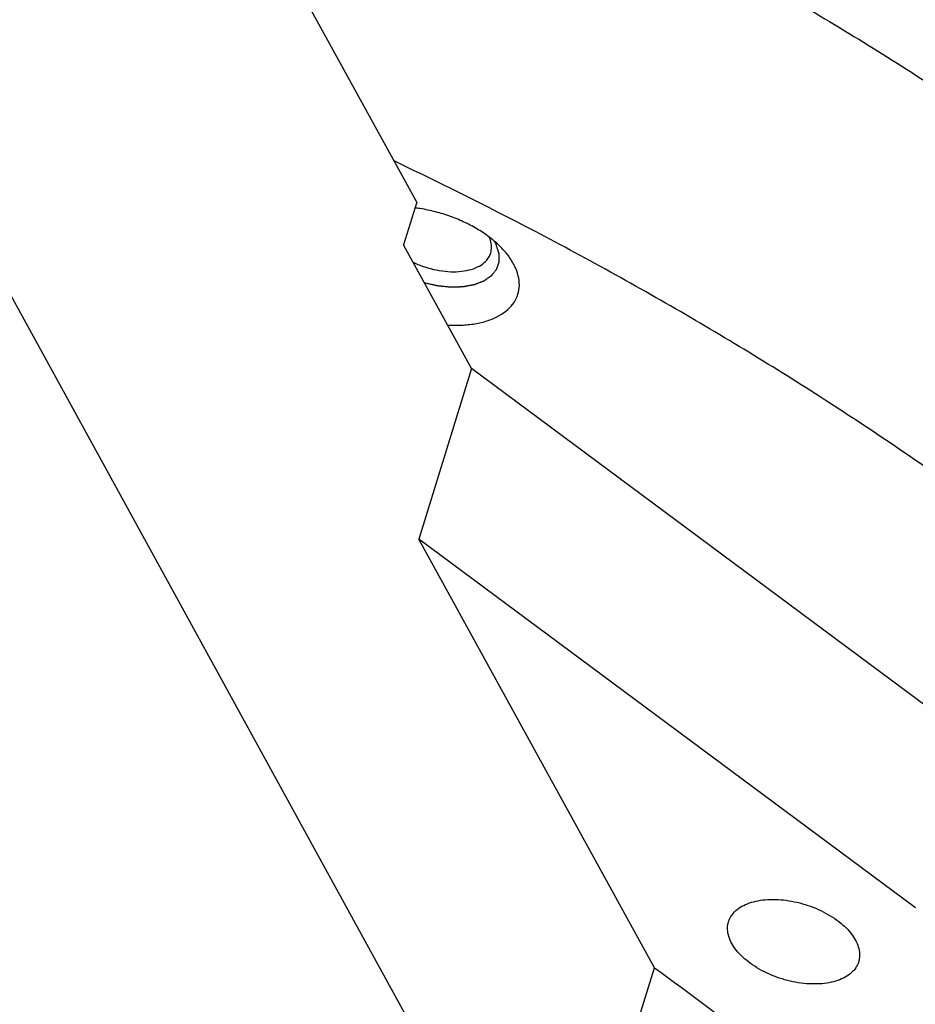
# Model space of a CAD drawing. Header units: millimetres. Extents: x 0 to 594, y 0 to 420.
# Tile 126 of 256: x 539.41 to 542.7, y 210.51 to 214.13. Entities that reach past the tile are written whole.
import ezdxf

# ---------------------------------------------------------------- set-up
doc = ezdxf.new("R2010")
doc.units = ezdxf.units.MM
doc.header["$LTSCALE"] = 32.67
doc.layers.get('0').update_dxf_attribs({"linetype": 'CONTINUOUS'})

msp = doc.modelspace()

# ---------------------------------------------------------------- linework, layer by layer
at = {"color": 7, "linetype": 'CONTINUOUS'}
for p, q in [((542.69829, 207.06675), (529.74424, 230.65112)), ((540.86707, 213.46079), (532.56039, 228.58409)), ((540.86707, 213.46079), (540.81866, 213.30413)), ((541.06876, 212.84877), (540.81866, 213.30413)), ((541.06876, 212.84877), (540.87511, 212.22211)), ((542.89272, 211.49389), (541.06876, 212.84877)), ((541.74007, 210.64735), (540.87511, 212.22211)), ((542.69907, 210.86723), (540.87511, 212.22211)), ((541.498, 209.86402), (541.74007, 210.64735))]:
    msp.add_line(p, q, dxfattribs=at)
for points, knots in [([(539.83778, 215.33697), (540.0357, 215.26411), (540.44907, 215.10255), (541.06575, 214.8308), (541.68313, 214.52432), (542.27573, 214.19456), (542.84003, 213.84346), (543.37272, 213.47307), (543.87068, 213.08558), (544.33095, 212.68327), (544.61615, 212.40153), (544.75141, 212.25866)], [0, 0, 0, 0, 0.1082017, 0.2276582, 0.3456494, 0.4617308, 0.5754822, 0.6865137, 0.7944731, 0.8990532, 1, 1, 1, 1]), ([(544.38831, 211.08367), (544.25368, 211.22588), (543.96987, 211.50633), (543.51196, 211.90691), (543.01668, 212.29283), (542.48694, 212.66182), (541.92581, 213.01174), (541.35691, 213.32922), (540.97177, 213.52222), (540.78615, 213.61055)], [0, 0, 0, 0, 0.1328004, 0.2703603, 0.4123494, 0.5583679, 0.7079572, 0.8606103, 1, 1, 1, 1]), ([(541.18509, 213.28542), (541.1817, 213.28913), (541.1667, 213.30479), (541.13688, 213.3307), (541.09303, 213.36056), (541.04414, 213.3868), (540.99151, 213.40873), (540.93655, 213.42575), (540.89242, 213.43497), (540.86692, 213.43854), (540.86032, 213.43934)], [0, 0, 0, 0, 0.0411448, 0.1774611, 0.322752, 0.4748771, 0.631273, 0.789132, 0.9455664, 1, 1, 1, 1]), ([(541.13894, 213.27334), (541.13985, 213.27626), (541.1426, 213.28771), (541.14214, 213.30825), (541.13667, 213.32467), (541.13315, 213.33236)], [0, 0, 0, 0, 0.1509196, 0.5806502, 1, 1, 1, 1]), ([(540.85399, 213.23952), (540.85482, 213.23912), (540.86882, 213.2325), (540.89687, 213.22145), (540.93894, 213.21041), (540.98098, 213.20466), (541.02123, 213.20447), (541.05801, 213.20985), (541.08985, 213.22063), (541.11546, 213.23658), (541.13155, 213.25505), (541.13735, 213.26821), (541.13894, 213.27334)], [0, 0, 0, 0, 0.0087695, 0.1468191, 0.2854269, 0.4205516, 0.5484663, 0.6661546, 0.7717863, 0.8653294, 0.9492553, 1, 1, 1, 1]), ([(541.2268, 213.22568), (541.22063, 213.23825), (541.20764, 213.25902), (541.19207, 213.27779), (541.18509, 213.28542)], [0, 0, 0, 0, 0.5753213, 1, 1, 1, 1]), ([(540.98062, 213.00906), (540.98181, 213.00899), (541.00074, 213.00789), (541.03641, 213.00779), (541.08599, 213.01347), (541.13078, 213.02487), (541.16963, 213.04175), (541.20149, 213.06381), (541.2254, 213.09065), (541.24034, 213.12163), (541.24561, 213.15561), (541.24115, 213.19123), (541.2324, 213.21426), (541.2268, 213.22568)], [0, 0, 0, 0, 0.0088048, 0.1392441, 0.2616546, 0.3746738, 0.4777323, 0.571331, 0.6573189, 0.7389814, 0.8206137, 0.9065189, 1, 1, 1, 1]), ([(542.01264, 210.81671), (542.01382, 210.82054), (542.01824, 210.83188), (542.03, 210.84934), (542.05001, 210.86685), (542.07535, 210.88078), (542.10532, 210.89091), (542.13913, 210.89703), (542.16292, 210.89831), (542.17523, 210.89831)], [0, 0, 0, 0, 0.0618238, 0.1872114, 0.3218326, 0.4695703, 0.632148, 0.8094582, 1, 1, 1, 1]), ([(542.17523, 210.89831), (542.18822, 210.89831), (542.21472, 210.8968), (542.2545, 210.89047), (542.2942, 210.88019), (542.33276, 210.86624), (542.36913, 210.84898), (542.40236, 210.82887), (542.43157, 210.80646), (542.45596, 210.78231), (542.47492, 210.75703), (542.48789, 210.73123), (542.49445, 210.70549), (542.49423, 210.68456), (542.49149, 210.67282), (542.49034, 210.66909)], [0, 0, 0, 0, 0.0897519, 0.1828502, 0.2776637, 0.3724655, 0.4655294, 0.5552261, 0.6401255, 0.719112, 0.7915234, 0.8573214, 0.9172867, 0.9731641, 1, 1, 1, 1]), ([(542.32775, 210.5875), (542.31475, 210.5875), (542.28825, 210.58901), (542.24847, 210.59533), (542.20877, 210.60561), (542.17022, 210.61957), (542.13384, 210.63683), (542.10061, 210.65693), (542.07141, 210.67935), (542.04701, 210.7035), (542.02806, 210.72878), (542.01508, 210.75458), (542.00853, 210.78032), (542.00874, 210.80125), (542.01148, 210.81299), (542.01264, 210.81671)], [0, 0, 0, 0, 0.0897519, 0.1828502, 0.2776637, 0.3724655, 0.4655294, 0.5552261, 0.6401255, 0.719112, 0.7915234, 0.8573214, 0.9172867, 0.9731641, 1, 1, 1, 1]), ([(541.74007, 210.64735), (541.87247, 210.55201), (542.1294, 210.35778), (542.49462, 210.05213), (542.8331, 209.73729), (543.14326, 209.4147), (543.42368, 209.08584), (543.67306, 208.75219), (543.8902, 208.41534), (544.01527, 208.1851), (544.07176, 208.06998)], [0, 0, 0, 0, 0.1394886, 0.275245, 0.4069939, 0.534511, 0.6576314, 0.7762581, 0.8903709, 1, 1, 1, 1]), ([(542.49034, 210.66909), (542.48915, 210.66527), (542.48473, 210.65393), (542.47297, 210.63647), (542.45296, 210.61896), (542.42762, 210.60502), (542.39765, 210.5949), (542.36384, 210.58878), (542.34005, 210.5875), (542.32775, 210.5875)], [0, 0, 0, 0, 0.0618238, 0.1872114, 0.3218326, 0.4695703, 0.632148, 0.8094582, 1, 1, 1, 1])]:
    msp.add_open_spline(points, degree=3, knots=knots, dxfattribs=at)
at = {"color": 2, "linetype": 'CONTINUOUS'}
for points, knots in [([(540.89526, 213.16461, 19.00425), (540.89781, 213.16404, 19.00455), (540.90292, 213.1629, 19.00514), (540.91057, 213.16118, 19.00604), (540.91695, 213.15976, 19.00678), (540.92206, 213.15861, 19.00737), (540.92588, 213.15776, 19.00782), (540.92971, 213.1569, 19.00827), (540.93354, 213.15604, 19.00871), (540.93673, 213.15533, 19.00908), (540.93928, 213.15476, 19.00938), (540.94087, 213.1544, 19.00957), (540.94199, 213.15415, 19.0097), (540.94263, 213.15401, 19.00977), (540.94311, 213.1539, 19.00983), (540.94351, 213.15381, 19.00988), (540.94382, 213.15374, 19.00991), (540.94406, 213.15369, 19.00994), (540.94426, 213.15364, 19.00996), (540.94442, 213.15363, 19.01001), (540.94466, 213.1536, 19.01008), (540.94517, 213.15355, 19.01022), (540.94596, 213.15348, 19.01045), (540.9469, 213.15338, 19.01072), (540.94784, 213.15329, 19.01099), (540.9491, 213.15316, 19.01135), (540.95068, 213.153, 19.0118), (540.95257, 213.15282, 19.01234), (540.95446, 213.15263, 19.01288), (540.95697, 213.15238, 19.0136), (540.96012, 213.15206, 19.01451), (540.96516, 213.15156, 19.01595), (540.97145, 213.15093, 19.01775), (540.97775, 213.1503, 19.01955), (540.98279, 213.1498, 19.021), (540.98594, 213.14949, 19.0219), (540.98814, 213.14927, 19.02253), (540.9894, 213.14914, 19.02289), (540.99034, 213.14905, 19.02316), (540.99113, 213.14897, 19.02339), (540.99176, 213.14891, 19.02356), (540.99223, 213.14886, 19.0237), (540.99263, 213.14882, 19.02381), (540.99292, 213.14883, 19.02396), (540.99322, 213.14884, 19.02409), (540.99359, 213.14886, 19.02427), (540.99449, 213.14888, 19.02469), (540.99583, 213.14893, 19.02531), (540.99761, 213.14899, 19.02615), (540.9994, 213.14905, 19.02699), (541.00178, 213.14913, 19.0281), (541.00476, 213.14923, 19.0295), (541.00833, 213.14934, 19.03117), (541.01191, 213.14946, 19.03284), (541.01548, 213.14958, 19.03452), (541.01905, 213.1497, 19.03619), (541.02263, 213.14982, 19.03786), (541.0262, 213.14994, 19.03953), (541.02918, 213.15004, 19.04093), (541.03156, 213.15011, 19.04204), (541.03335, 213.15017, 19.04288), (541.03513, 213.15023, 19.04372), (541.03647, 213.15028, 19.04434), (541.03737, 213.15031, 19.04476), (541.03774, 213.15032, 19.04494), (541.03804, 213.15033, 19.04508), (541.03834, 213.15033, 19.04521), (541.03867, 213.1504, 19.04544), (541.03908, 213.15048, 19.04572), (541.03961, 213.15058, 19.04608), (541.04028, 213.15071, 19.04654), (541.04109, 213.15086, 19.04709), (541.04216, 213.15106, 19.04782), (541.04405, 213.15142, 19.0491), (541.04673, 213.15192, 19.05093), (541.05103, 213.15273, 19.05386), (541.0564, 213.15375, 19.05752), (541.06177, 213.15476, 19.06118), (541.06607, 213.15558, 19.06411), (541.06876, 213.15608, 19.06594), (541.07091, 213.15649, 19.0674), (541.07252, 213.15679, 19.0685), (541.07413, 213.1571, 19.0696), (541.07547, 213.15735, 19.07051), (541.07655, 213.15756, 19.07124), (541.07735, 213.15771, 19.07179), (541.07816, 213.15786, 19.07234), (541.07883, 213.15799, 19.0728), (541.07927, 213.15807, 19.0731), (541.07947, 213.15811, 19.07324), (541.07961, 213.15813, 19.07332), (541.07975, 213.15819, 19.07346), (541.07992, 213.15825, 19.07363), (541.08015, 213.15834, 19.07385), (541.08043, 213.15846, 19.07412), (541.08077, 213.15859, 19.07445), (541.08123, 213.15877, 19.07489), (541.08203, 213.15908, 19.07565), (541.08317, 213.15953, 19.07675), (541.085, 213.16025, 19.0785), (541.08729, 213.16114, 19.08069), (541.09003, 213.16222, 19.08332), (541.09368, 213.16365, 19.08683), (541.09734, 213.16508, 19.09033), (541.10099, 213.16651, 19.09384), (541.10373, 213.16759, 19.09647), (541.10602, 213.16848, 19.09866), (541.10785, 213.1692, 19.10041), (541.10922, 213.16974, 19.10173), (541.11059, 213.17028, 19.10304), (541.11173, 213.17072, 19.10414), (541.11264, 213.17108, 19.10501), (541.11322, 213.17131, 19.10556), (541.11367, 213.17148, 19.106), (541.11402, 213.17162, 19.10633), (541.1143, 213.17173, 19.1066), (541.1145, 213.17181, 19.10679), (541.11461, 213.17185, 19.1069), (541.11471, 213.17188, 19.10698), (541.11477, 213.17193, 19.10708), (541.11486, 213.172, 19.1072), (541.11501, 213.17211, 19.10741), (541.11524, 213.17226, 19.10772), (541.11551, 213.17245, 19.10809), (541.11586, 213.1727, 19.10858), (541.11631, 213.17301, 19.1092), (541.11703, 213.17351, 19.11018), (541.11792, 213.17413, 19.11142), (541.119, 213.17488, 19.11289), (541.12007, 213.17563, 19.11437), (541.1215, 213.17662, 19.11634), (541.12329, 213.17787, 19.1188), (541.12544, 213.17937, 19.12176), (541.1283, 213.18136, 19.1257), (541.13117, 213.18336, 19.12964), (541.13403, 213.18535, 19.13358), (541.13618, 213.18685, 19.13653), (541.13797, 213.18809, 19.139), (541.1394, 213.18909, 19.14097), (541.14029, 213.18972, 19.1422), (541.14092, 213.19015, 19.14306), (541.14128, 213.1904, 19.14355), (541.14155, 213.19059, 19.14392), (541.14177, 213.19074, 19.14423), (541.14195, 213.19087, 19.14447), (541.14208, 213.19096, 19.14466), (541.1422, 213.19104, 19.14481), (541.14226, 213.19112, 19.14495), (541.14235, 213.19123, 19.14514), (541.14255, 213.19149, 19.14557), (541.14285, 213.19187, 19.14623), (541.14322, 213.19234, 19.14702), (541.14359, 213.1928, 19.14781), (541.14407, 213.19342, 19.14886), (541.14468, 213.19419, 19.15018), (541.14542, 213.19512, 19.15176), (541.14615, 213.19605, 19.15334), (541.14713, 213.19729, 19.15545), (541.14835, 213.19884, 19.15808), (541.15031, 213.20131, 19.16229), (541.15275, 213.20441, 19.16756), (541.15519, 213.2075, 19.17283), (541.15715, 213.20997, 19.17704), (541.15837, 213.21152, 19.17967), (541.15922, 213.21261, 19.18152), (541.15971, 213.21322, 19.18257), (541.16008, 213.21369, 19.18336), (541.16038, 213.21408, 19.18402), (541.16063, 213.21438, 19.18454), (541.16081, 213.21462, 19.18494), (541.16097, 213.21481, 19.18527), (541.16102, 213.21499, 19.18554), (541.16108, 213.21517, 19.18581), (541.16116, 213.21539, 19.18615), (541.16134, 213.21593, 19.18695), (541.16161, 213.21673, 19.18817), (541.16197, 213.2178, 19.18979), (541.16234, 213.21887, 19.1914), (541.16282, 213.2203, 19.19356), (541.16342, 213.22208, 19.19626), (541.16415, 213.22422, 19.19949), (541.16487, 213.22637, 19.20273), (541.1656, 213.22851, 19.20597), (541.16632, 213.23065, 19.2092), (541.16705, 213.23279, 19.21244), (541.16777, 213.23493, 19.21568), (541.16838, 213.23672, 19.21837), (541.16886, 213.23814, 19.22053), (541.16922, 213.23921, 19.22215), (541.16958, 213.24028, 19.22377), (541.16986, 213.24109, 19.22498), (541.17004, 213.24162, 19.22579), (541.17011, 213.24184, 19.22613), (541.17017, 213.24202, 19.22639), (541.17024, 213.2422, 19.22666), (541.17023, 213.24245, 19.227), (541.17022, 213.24275, 19.22741), (541.17021, 213.24314, 19.22794), (541.1702, 213.24364, 19.22862), (541.17019, 213.24423, 19.22943), (541.17017, 213.24503, 19.2305), (541.17014, 213.24642, 19.23239), (541.1701, 213.2484, 19.23509), (541.17002, 213.25157, 19.2394), (541.16993, 213.25554, 19.24479), (541.16984, 213.25951, 19.25017), (541.16977, 213.26268, 19.25449), (541.16973, 213.26466, 19.25718), (541.16969, 213.26625, 19.25934), (541.16967, 213.26744, 19.26095), (541.16964, 213.26863, 19.26257), (541.16962, 213.26962, 19.26392), (541.1696, 213.27041, 19.26499), (541.16958, 213.27101, 19.2658), (541.16957, 213.2716, 19.26661), (541.16956, 213.2721, 19.26728), (541.16955, 213.27242, 19.26772), (541.16955, 213.27257, 19.26792), (541.16955, 213.27267, 19.26806), (541.1695, 213.2728, 19.26822), (541.16945, 213.27295, 19.2684), (541.16938, 213.27315, 19.26865), (541.1693, 213.27341, 19.26897), (541.16919, 213.27372, 19.26934), (541.16905, 213.27412, 19.26984), (541.16881, 213.27484, 19.27071), (541.16847, 213.27586, 19.27196), (541.16791, 213.27749, 19.27396), (541.16722, 213.27953, 19.27646), (541.16639, 213.28198, 19.27946), (541.16555, 213.28443, 19.28245), (541.16472, 213.28687, 19.28545), (541.16361, 213.29014, 19.28945), (541.16223, 213.29422, 19.29444), (541.16056, 213.29911, 19.30044), (541.15945, 213.30238, 19.30443), (541.1589, 213.30401, 19.30643)], [0, 0, 0, 0, 0.015625, 0.03125, 0.046875, 0.0546875, 0.0625, 0.0703125, 0.078125, 0.0859375, 0.0898438, 0.09375, 0.0957031, 0.0966797, 0.0976562, 0.0986328, 0.0991211, 0.0996094, 0.1000977, 0.1003418, 0.1005859, 0.1015625, 0.1035156, 0.1054688, 0.1074219, 0.109375, 0.1132812, 0.1171875, 0.1210938, 0.125, 0.1328125, 0.140625, 0.15625, 0.171875, 0.1796875, 0.1875, 0.1914062, 0.1933594, 0.1953125, 0.1972656, 0.1982422, 0.1992188, 0.2001953, 0.2006836, 0.2011719, 0.2021484, 0.203125, 0.2070312, 0.2109375, 0.2148438, 0.21875, 0.2265625, 0.234375, 0.2421875, 0.25, 0.2578125, 0.265625, 0.2734375, 0.28125, 0.2851562, 0.2890625, 0.2929688, 0.296875, 0.2978516, 0.2988281, 0.2993164, 0.2998047, 0.3007812, 0.3017578, 0.3027344, 0.3046875, 0.3066406, 0.3085938, 0.3125, 0.3203125, 0.328125, 0.34375, 0.359375, 0.3671875, 0.375, 0.3789062, 0.3828125, 0.3867188, 0.390625, 0.3925781, 0.3945312, 0.3964844, 0.3984375, 0.3994141, 0.3996582, 0.3999023, 0.4003906, 0.4008789, 0.4013672, 0.4023438, 0.4033203, 0.4042969, 0.40625, 0.4101562, 0.4140625, 0.421875, 0.4296875, 0.4375, 0.453125, 0.4609375, 0.46875, 0.4765625, 0.4804688, 0.484375, 0.4882812, 0.4921875, 0.4941406, 0.4960938, 0.4970703, 0.4980469, 0.4990234, 0.4995117, 0.4997559, 0.5, 0.5002441, 0.5004883, 0.5009766, 0.5019531, 0.5029297, 0.5039062, 0.5058594, 0.5078125, 0.5117188, 0.515625, 0.5195312, 0.5234375, 0.53125, 0.5390625, 0.546875, 0.5625, 0.5703125, 0.578125, 0.5859375, 0.5898438, 0.59375, 0.5957031, 0.5966797, 0.5976562, 0.5986328, 0.5991211, 0.5996094, 0.6000977, 0.6003418, 0.6005859, 0.6015625, 0.6035156, 0.6054688, 0.6074219, 0.609375, 0.6132812, 0.6171875, 0.6210938, 0.625, 0.6328125, 0.640625, 0.65625, 0.671875, 0.6796875, 0.6875, 0.6914062, 0.6933594, 0.6953125, 0.6972656, 0.6982422, 0.6992188, 0.7001953, 0.7006836, 0.7011719, 0.7021484, 0.703125, 0.7070312, 0.7109375, 0.7148438, 0.71875, 0.7265625, 0.734375, 0.7421875, 0.75, 0.7578125, 0.765625, 0.7734375, 0.78125, 0.7851562, 0.7890625, 0.7929688, 0.796875, 0.7978516, 0.7988281, 0.7993164, 0.7998047, 0.8007812, 0.8017578, 0.8027344, 0.8046875, 0.8066406, 0.8085938, 0.8125, 0.8203125, 0.828125, 0.84375, 0.859375, 0.8671875, 0.875, 0.8789062, 0.8828125, 0.8867188, 0.890625, 0.8925781, 0.8945312, 0.8964844, 0.8984375, 0.8994141, 0.8996582, 0.8999023, 0.9003906, 0.9008789, 0.9013672, 0.9023438, 0.9033203, 0.9042969, 0.90625, 0.9101562, 0.9140625, 0.921875, 0.9296875, 0.9375, 0.9453125, 0.953125, 0.96875, 0.984375, 1, 1, 1, 1]), ([(541.15242, 213.31585, 19.31989), (541.15254, 213.31564, 19.31966), (541.15272, 213.31534, 19.31932), (541.15297, 213.31493, 19.31887), (541.15312, 213.31468, 19.31859), (541.15324, 213.31448, 19.31836), (541.15331, 213.31435, 19.31822), (541.15337, 213.31426, 19.31812), (541.1534, 213.31421, 19.31806), (541.15344, 213.31414, 19.31798), (541.15349, 213.31405, 19.31789), (541.1536, 213.31385, 19.31766), (541.15378, 213.31355, 19.31732), (541.15402, 213.31314, 19.31686), (541.15425, 213.31273, 19.3164), (541.15443, 213.31243, 19.31606), (541.15454, 213.31223, 19.31583), (541.15459, 213.31214, 19.31574), (541.15463, 213.31207, 19.31566), (541.15466, 213.31202, 19.3156), (541.15471, 213.31193, 19.3155), (541.15478, 213.3118, 19.31536), (541.1549, 213.3116, 19.31513), (541.15504, 213.31135, 19.31484), (541.15518, 213.31109, 19.31455), (541.1553, 213.31089, 19.31432), (541.15538, 213.31074, 19.31415), (541.15545, 213.31061, 19.31401), (541.1555, 213.31052, 19.31391), (541.15553, 213.31047, 19.31385), (541.15555, 213.31043, 19.31381), (541.15558, 213.31038, 19.31375), (541.15562, 213.31031, 19.31367), (541.15568, 213.31019, 19.31353), (541.15577, 213.31002, 19.31334), (541.15588, 213.30982, 19.31311), (541.15603, 213.30955, 19.3128), (541.15621, 213.30921, 19.31242), (541.15651, 213.30867, 19.3118), (541.15687, 213.30799, 19.31102), (541.15729, 213.30718, 19.31009), (541.15765, 213.3065, 19.30931), (541.15792, 213.30596, 19.30869), (541.15818, 213.30544, 19.30809), (541.15851, 213.30479, 19.30734), (541.15877, 213.30427, 19.30673), (541.1589, 213.30401, 19.30643)], [0, 0, 0, 0, 0.0625, 0.09375, 0.125, 0.140625, 0.15625, 0.1640625, 0.1679688, 0.171875, 0.1796875, 0.1875, 0.21875, 0.25, 0.28125, 0.3125, 0.3203125, 0.328125, 0.3320312, 0.3359375, 0.34375, 0.359375, 0.375, 0.40625, 0.4375, 0.453125, 0.46875, 0.484375, 0.4921875, 0.4960938, 0.5, 0.5039062, 0.5078125, 0.515625, 0.53125, 0.546875, 0.5625, 0.59375, 0.625, 0.6875, 0.75, 0.8125, 0.84375, 0.875, 0.9375, 1, 1, 1, 1])]:
    msp.add_open_spline(points, degree=3, knots=knots, dxfattribs=at)

doc.saveas('drawing.dxf')
